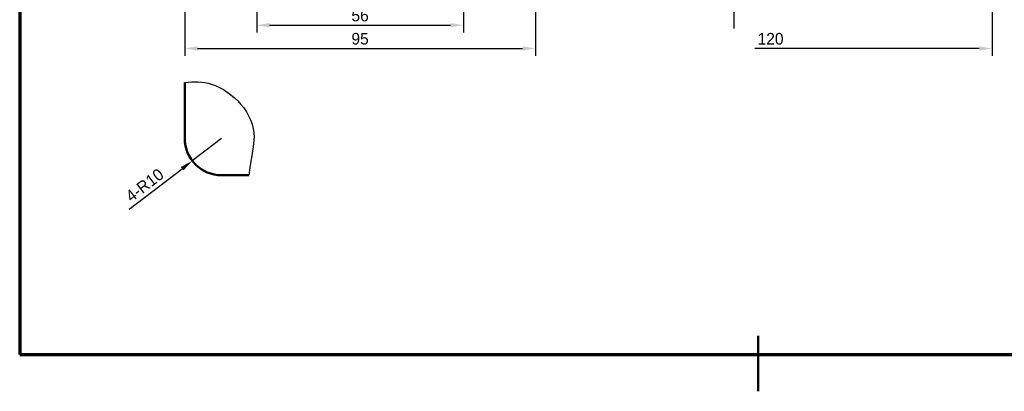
# Model space of a CAD drawing. Header units: millimetres. Extents: x 0 to 420, y 0 to 297.
# Tile 1 of 3: x 10 to 277, y 0 to 101. Entities that reach past the tile are written whole.
import ezdxf

# ---------------------------------------------------------------- set-up
doc = ezdxf.new("R2010")
doc.units = ezdxf.units.MM
doc.header["$LTSCALE"] = 0.2
for name, color, linetype, lineweight in [('외형선(ISO)', 3, 'Continuous', 50), ('윤곽선', 4, 'Continuous', 70), ('치수선', 1, 'Continuous', 25)]:
    doc.layers.add(name, color=color, linetype=linetype, lineweight=lineweight)
doc.dimstyles.new('ISO-25', dxfattribs={"dimtxt": 3.15, "dimasz": 3.5, "dimexe": 2, "dimexo": 1, "dimgap": 1, "dimtad": 1, "dimdsep": 46, "dimtxsty": 'Standard', "dimcen": 2.5, "dimclrt": 2, "dimazin": 2, "dimtfac": 1, "dimtmove": 0, "dimatfit": 3, "dimfxl": 1, "dimarcsym": 0})

# ---------------------------------------------------------------- blocks, each defined once
blk = doc.blocks.new('*D21')
at = {"layer": 'Defpoints', "color": 0, "transparency": 16777216}
for p in [(153.38, 108.26), (273.38, 108.26), (153.38, 92.84)]:
    blk.add_point(p, dxfattribs=at)
at = {"layer": '치수선', "color": 0, "lineweight": -2, "transparency": 16777216}
for p, q in [((273.38, 107.26), (273.38, 90.84)), ((269.88, 92.84), (209.11, 92.84))]:
    blk.add_line(p, q, dxfattribs=at)
at = {"layer": '치수선', "color": 0, "transparency": 16777216}
blk.add_solid([(269.88, 93.42), (269.88, 92.25), (273.38, 92.84)], dxfattribs=at)
at = {"layer": '치수선', "color": 2, "transparency": 16777216, "insert": (213.38, 95.45), "char_height": 3.15, "attachment_point": 5}
blk.add_mtext('120', dxfattribs=at)
blk = doc.blocks.new('*D27')
at = {"layer": 'Defpoints', "color": 0, "transparency": 16777216}
for p in [(54.7, 108.26), (149.7, 108.26), (149.7, 92.84)]:
    blk.add_point(p, dxfattribs=at)
at = {"layer": '치수선', "color": 0, "lineweight": -2, "transparency": 16777216}
for p, q in [((54.7, 107.26), (54.7, 90.84)), ((149.7, 107.26), (149.7, 90.84)), ((58.2, 92.84), (146.2, 92.84))]:
    blk.add_line(p, q, dxfattribs=at)
at = {"layer": '치수선', "color": 0, "transparency": 16777216}
for points in [[(58.2, 93.42), (58.2, 92.25), (54.7, 92.84)], [(146.2, 93.42), (146.2, 92.25), (149.7, 92.84)]]:
    blk.add_solid(points, dxfattribs=at)
at = {"layer": '치수선', "color": 2, "transparency": 16777216, "insert": (102.2, 95.45), "char_height": 3.15, "attachment_point": 5}
blk.add_mtext('95', dxfattribs=at)
blk = doc.blocks.new('*D28')
at = {"layer": 'Defpoints', "color": 0, "transparency": 16777216}
for p in [(74.2, 108.26), (130.2, 108.26), (130.2, 99.14)]:
    blk.add_point(p, dxfattribs=at)
at = {"layer": '치수선', "color": 0, "lineweight": -2, "transparency": 16777216}
for p, q in [((74.2, 107.26), (74.2, 97.14)), ((130.2, 107.26), (130.2, 97.14)), ((77.7, 99.14), (126.7, 99.14))]:
    blk.add_line(p, q, dxfattribs=at)
at = {"layer": '치수선', "color": 0, "transparency": 16777216}
for points in [[(77.7, 99.72), (77.7, 98.55), (74.2, 99.14)], [(126.7, 99.72), (126.7, 98.55), (130.2, 99.14)]]:
    blk.add_solid(points, dxfattribs=at)
at = {"layer": '치수선', "color": 2, "transparency": 16777216, "insert": (102.2, 101.75), "char_height": 3.15, "attachment_point": 5}
blk.add_mtext('56', dxfattribs=at)
blk = doc.blocks.new('*D39')
at = {"layer": 'Defpoints', "color": 0, "transparency": 16777216}
for p in [(64.7, 68.49), (56.76, 62.41)]:
    blk.add_point(p, dxfattribs=at)
at = {"layer": '치수선', "color": 0, "lineweight": -2, "transparency": 16777216}
for p, q in [((64.7, 68.49), (56.76, 62.41)), ((39.68, 49.32), (53.98, 60.28))]:
    blk.add_line(p, q, dxfattribs=at)
at = {"layer": '치수선', "color": 0, "transparency": 16777216}
blk.add_solid([(53.63, 60.74), (54.34, 59.82), (56.76, 62.41)], dxfattribs=at)
at = {"layer": '치수선', "color": 2, "transparency": 16777216, "insert": (43.85, 55.82), "char_height": 3.15, "attachment_point": 5, "rotation": 37.4602}
blk.add_mtext('4-R10', dxfattribs=at)

msp = doc.modelspace()

# ---------------------------------------------------------------- linework, layer by layer
at = {"layer": '외형선(ISO)'}
for p, q in [((54.701, 83.596), (54.701, 68.489)), ((64.701, 58.489), (72.076, 58.489)), ((210, 0), (210, 15))]:
    msp.add_line(p, q, dxfattribs=at)
msp.add_arc((64.701, 68.489), 10, 180, 270, dxfattribs=at)
at = {"layer": '윤곽선'}
msp.add_lwpolyline([(10, 10), (410, 10), (410, 287), (10, 287)], close=True, dxfattribs=at)
at = {"layer": '치수선'}
msp.add_open_spline([(54.701, 83.596), (57.138, 84.002), (65.607, 83.711), (75.427, 73.193), (72.822, 64.436), (72.076, 58.489)], degree=3, knots=[22.8614588, 22.8614588, 22.8614588, 22.8614588, 30.8258854, 50.9166505, 57.7012254, 57.7012254, 57.7012254, 57.7012254], dxfattribs=at)

# ---------------------------------------------------------------- dimensions: what is measured, and where the dimension line sits
dim = msp.add_linear_dim(base=(149.701, 92.836), p1=(54.701, 108.263), p2=(149.701, 108.263), dimstyle='ISO-25', override={"dimtmove": 0}, dxfattribs=at)
dim.commit()
dim.dimension.update_dxf_attribs({"geometry": '*D27', "text_midpoint": (102.201, 92.836), "dimtype": 160})
for base, p1, p2, override, picture, middle in [((130.201, 99.136), (74.201, 108.263), (130.201, 108.263), {"dimtmove": 0}, '*D28', (102.201, 101.751)), ((153.376, 92.836), (273.376, 108.263), (153.376, 108.263), {"dimse2": 1, "dimsd2": 1}, '*D21', (213.376, 95.455))]:
    dim = msp.add_linear_dim(base=base, p1=p1, p2=p2, dimstyle='ISO-25', override=override, dxfattribs=at)
    dim.commit()
    dim.dimension.update_dxf_attribs({"geometry": picture, "text_midpoint": middle})
dim = msp.add_radius_dim(center=(64.701, 68.489), mpoint=(56.763, 62.407), text='4-<>', dimstyle='ISO-25', dxfattribs=at)
dim.commit()
dim.dimension.update_dxf_attribs({"geometry": '*D39', "text_midpoint": (43.851, 55.816)})

# ---------------------------------------------------------------- leaders
msp.add_leader([(203.405, 108.263), (203.405, 98.231)], dimstyle='ISO-25', override={"dimgap": 1, "dimtad": 1, "dimldrblk": 'DatumFilled'}, dxfattribs=at)

doc.saveas('drawing.dxf')
